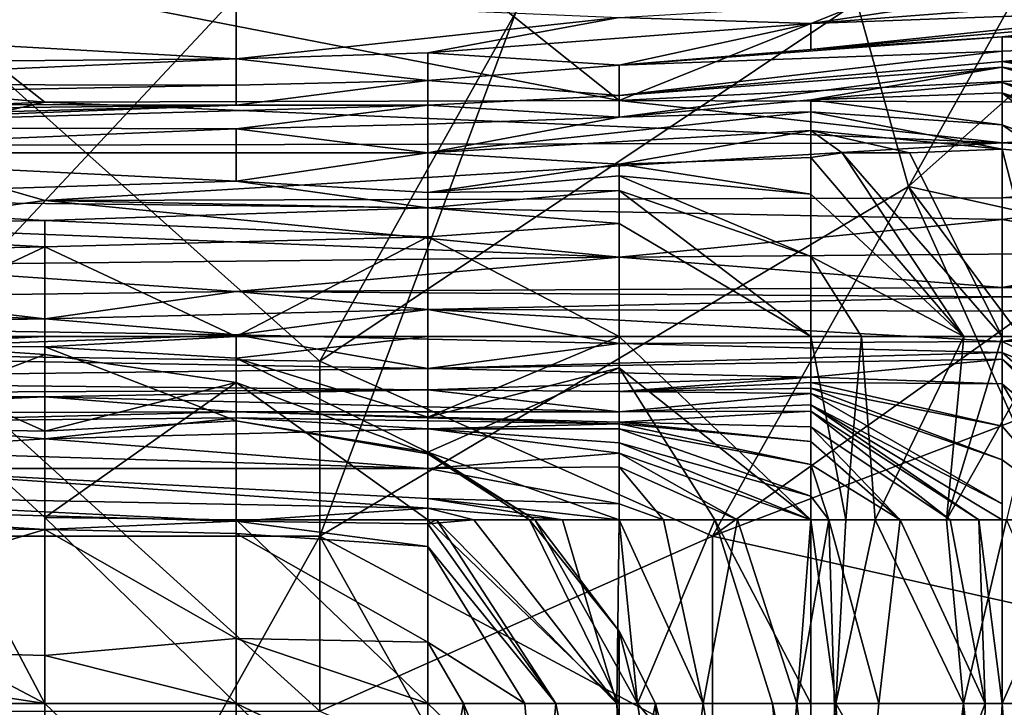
# Model space of a CAD drawing. Extents: x -1.05 to 1.05, y -0.36 to 0.36.
# Tile 13 of 226: x -0.8323 to -0.8034, y -0.3142 to -0.294. Entities that reach past the tile are written whole.
import ezdxf

# ---------------------------------------------------------------- set-up
doc = ezdxf.new("R2010")
doc.units = 0

msp = doc.modelspace()

# ---------------------------------------------------------------- linework, layer by layer
for points in [[(-0.846514, -0.278378, 0.264416), (-0.811958, -0.278378, 0.264127), (-0.840754, -0.309177, 0.265224)], [(-0.823476, -0.309177, 0.265365), (-0.840754, -0.309177, 0.265224), (-0.811958, -0.278378, 0.264127)], [(-0.823476, -0.309177, 0.265365), (-0.811958, -0.278378, 0.264127), (-0.806199, -0.298911, 0.265172)], [(-0.806199, -0.298911, 0.265172), (-0.811958, -0.278378, 0.264127), (-0.788921, -0.283511, 0.264555)], [(-0.823476, -0.304044, 0.393281), (-0.811958, -0.283511, 0.397557), (-0.834995, -0.293778, 0.392923)], [(-0.823476, -0.304044, 0.393281), (-0.800439, -0.288644, 0.398144), (-0.811958, -0.283511, 0.397557)], [(-0.806199, -0.298911, 0.265172), (-0.788921, -0.283511, 0.264555), (-0.783162, -0.304044, 0.265882)], [(-0.811958, -0.309177, 0.393356), (-0.800439, -0.288644, 0.398144), (-0.823476, -0.304044, 0.393281)], [(-0.800439, -0.288644, 0.398144), (-0.811958, -0.309177, 0.393356), (-0.783162, -0.288644, 0.39964)], [(-0.771643, -0.293778, 0.39932), (-0.783162, -0.288644, 0.39964), (-0.811958, -0.309177, 0.393356)], [(-0.842785, -0.29546, 0.1851), (-0.831547, -0.296439, 0.181365), (-0.837166, -0.292018, 0.192571)], [(-0.837166, -0.292018, 0.192571), (-0.814689, -0.296395, 0.181365), (-0.820308, -0.29191, 0.192571)], [(-0.837166, -0.292018, 0.192571), (-0.831547, -0.296439, 0.181365), (-0.814689, -0.296395, 0.181365)], [(-0.814689, -0.296395, 0.181365), (-0.803451, -0.291872, 0.192571), (-0.820308, -0.29191, 0.192571)], [(-0.803451, -0.291872, 0.192571), (-0.814689, -0.296395, 0.181365), (-0.786593, -0.295001, 0.1851)], [(-0.803451, -0.291872, 0.192571), (-0.786593, -0.295001, 0.1851), (-0.780974, -0.291963, 0.192571)], [(-0.842785, -0.294228, 0.125336), (-0.848404, -0.293691, 0.132806), (-0.825928, -0.2931, 0.129071)], [(-0.842785, -0.294228, 0.125336), (-0.825928, -0.2931, 0.129071), (-0.825928, -0.293473, 0.125336)], [(-0.80907, -0.294137, 0.106659), (-0.803451, -0.293288, 0.11413), (-0.797831, -0.293259, 0.102924)], [(-0.80907, -0.294137, 0.106659), (-0.797831, -0.293259, 0.102924), (-0.797831, -0.293719, 0.091718)], [(-0.825928, -0.295169, 0.102924), (-0.842785, -0.294228, 0.125336), (-0.825928, -0.293473, 0.125336)], [(-0.825928, -0.295169, 0.102924), (-0.825928, -0.293473, 0.125336), (-0.814689, -0.293959, 0.11413)], [(-0.80907, -0.294137, 0.106659), (-0.814689, -0.293959, 0.11413), (-0.803451, -0.293288, 0.11413)], [(-0.834995, -0.303872, 0.391837), (-0.823476, -0.304044, 0.393281), (-0.834995, -0.293778, 0.392923)], [(-0.788921, -0.31431, 0.393392), (-0.771643, -0.293778, 0.39932), (-0.811958, -0.309177, 0.393356)], [(-0.80907, -0.294895, 0.091718), (-0.80907, -0.294137, 0.106659), (-0.797831, -0.293719, 0.091718)], [(-0.80907, -0.294895, 0.091718), (-0.797831, -0.293719, 0.091718), (-0.797831, -0.293905, 0.087983)], [(-0.825928, -0.295169, 0.102924), (-0.814689, -0.293959, 0.11413), (-0.820308, -0.294994, 0.102924)], [(-0.820308, -0.294994, 0.102924), (-0.814689, -0.293959, 0.11413), (-0.80907, -0.294137, 0.106659)], [(-0.803451, -0.294525, 0.084248), (-0.80907, -0.294895, 0.091718), (-0.797831, -0.293905, 0.087983)], [(-0.803451, -0.294525, 0.084248), (-0.797831, -0.293905, 0.087983), (-0.797831, -0.294083, 0.084248)], [(-0.803451, -0.294525, 0.084248), (-0.797831, -0.294083, 0.084248), (-0.797831, -0.294269, 0.080513)], [(-0.842785, -0.295318, 0.110395), (-0.842785, -0.294228, 0.125336), (-0.825928, -0.295169, 0.102924)], [(-0.814689, -0.29536, 0.091718), (-0.820308, -0.294994, 0.102924), (-0.80907, -0.294137, 0.106659)], [(-0.814689, -0.29536, 0.091718), (-0.80907, -0.294137, 0.106659), (-0.80907, -0.294895, 0.091718)], [(-0.803451, -0.294525, 0.084248), (-0.797831, -0.294269, 0.080513), (-0.797831, -0.294732, 0.073042)], [(-0.814689, -0.29536, 0.091718), (-0.80907, -0.294895, 0.091718), (-0.803451, -0.294525, 0.084248)], [(-0.814689, -0.29536, 0.091718), (-0.803451, -0.294525, 0.084248), (-0.803451, -0.294944, 0.073042)], [(-0.803451, -0.294944, 0.073042), (-0.803451, -0.294525, 0.084248), (-0.797831, -0.294732, 0.073042)], [(-0.825928, -0.295169, 0.102924), (-0.820308, -0.294994, 0.102924), (-0.820308, -0.295807, 0.087983)], [(-0.820308, -0.295807, 0.087983), (-0.820308, -0.294994, 0.102924), (-0.814689, -0.29536, 0.091718)], [(-0.814689, -0.296244, 0.065571), (-0.814689, -0.29536, 0.091718), (-0.803451, -0.294944, 0.073042)], [(-0.814689, -0.296244, 0.065571), (-0.803451, -0.294944, 0.073042), (-0.803451, -0.295248, 0.065571)], [(-0.803451, -0.295248, 0.065571), (-0.803451, -0.294944, 0.073042), (-0.797831, -0.294732, 0.073042)], [(-0.803451, -0.295248, 0.065571), (-0.797831, -0.294732, 0.073042), (-0.797831, -0.295553, 0.065571)], [(-0.842785, -0.295318, 0.110395), (-0.825928, -0.295169, 0.102924), (-0.842785, -0.29591, 0.095454)], [(-0.842785, -0.29591, 0.095454), (-0.825928, -0.295169, 0.102924), (-0.825928, -0.295942, 0.087983)], [(-0.825928, -0.295942, 0.087983), (-0.825928, -0.295169, 0.102924), (-0.820308, -0.295807, 0.087983)], [(-0.814689, -0.296395, 0.181365), (-0.786593, -0.296485, 0.181365), (-0.786593, -0.295001, 0.1851)], [(-0.814689, -0.296244, 0.065571), (-0.803451, -0.295248, 0.065571), (-0.803451, -0.295414, 0.061836)], [(-0.803451, -0.295248, 0.065571), (-0.797831, -0.295553, 0.065571), (-0.797831, -0.296255, 0.061836)], [(-0.803451, -0.295414, 0.061836), (-0.803451, -0.295248, 0.065571), (-0.797831, -0.296255, 0.061836)], [(-0.842785, -0.29546, 0.1851), (-0.842785, -0.296921, 0.181365), (-0.831547, -0.296439, 0.181365)], [(-0.820308, -0.295807, 0.087983), (-0.814689, -0.29536, 0.091718), (-0.814689, -0.296244, 0.065571)], [(-0.814689, -0.296882, 0.05063), (-0.814689, -0.296244, 0.065571), (-0.803451, -0.295414, 0.061836)], [(-0.814689, -0.296882, 0.05063), (-0.803451, -0.295414, 0.061836), (-0.80907, -0.296375, 0.05063)], [(-0.80907, -0.296375, 0.05063), (-0.803451, -0.295414, 0.061836), (-0.803451, -0.29586, 0.054366)], [(-0.803451, -0.295414, 0.061836), (-0.797831, -0.296255, 0.061836), (-0.797831, -0.297168, 0.058101)], [(-0.797831, -0.297168, 0.058101), (-0.803451, -0.29586, 0.054366), (-0.803451, -0.295414, 0.061836)], [(-0.825928, -0.296525, 0.069307), (-0.825928, -0.295942, 0.087983), (-0.820308, -0.295807, 0.087983)], [(-0.825928, -0.296525, 0.069307), (-0.820308, -0.295807, 0.087983), (-0.820308, -0.296527, 0.065571)], [(-0.820308, -0.296527, 0.065571), (-0.820308, -0.295807, 0.087983), (-0.814689, -0.296244, 0.065571)], [(-0.80907, -0.296375, 0.05063), (-0.803451, -0.29586, 0.054366), (-0.803451, -0.29617, 0.05063)], [(-0.798276, -0.29793, 0.054366), (-0.803451, -0.29586, 0.054366), (-0.797831, -0.297168, 0.058101)], [(-0.803451, -0.29617, 0.05063), (-0.803451, -0.29586, 0.054366), (-0.798276, -0.29793, 0.054366)], [(-0.854024, -0.296467, 0.084248), (-0.842785, -0.29591, 0.095454), (-0.825928, -0.295942, 0.087983)], [(-0.854024, -0.296467, 0.084248), (-0.825928, -0.295942, 0.087983), (-0.825928, -0.296525, 0.069307)], [(-0.842785, -0.296921, 0.181365), (-0.837166, -0.297711, 0.177629), (-0.831547, -0.296439, 0.181365)], [(-0.837166, -0.297711, 0.177629), (-0.803451, -0.297635, 0.177629), (-0.831547, -0.296439, 0.181365)], [(-0.831547, -0.296439, 0.181365), (-0.803451, -0.297635, 0.177629), (-0.814689, -0.296395, 0.181365)], [(-0.820308, -0.296527, 0.065571), (-0.814689, -0.296244, 0.065571), (-0.814689, -0.296882, 0.05063)], [(-0.814689, -0.296882, 0.05063), (-0.80907, -0.296375, 0.05063), (-0.80907, -0.296724, 0.04316)], [(-0.803451, -0.297635, 0.177629), (-0.786593, -0.296485, 0.181365), (-0.814689, -0.296395, 0.181365)], [(-0.80907, -0.296375, 0.05063), (-0.803451, -0.29617, 0.05063), (-0.803451, -0.297104, 0.04316)], [(-0.80907, -0.296724, 0.04316), (-0.80907, -0.296375, 0.05063), (-0.803451, -0.297104, 0.04316)], [(-0.800017, -0.29793, 0.05063), (-0.803451, -0.29617, 0.05063), (-0.798276, -0.29793, 0.054366)], [(-0.801274, -0.29793, 0.046895), (-0.803451, -0.29617, 0.05063), (-0.800017, -0.29793, 0.05063)], [(-0.803451, -0.297104, 0.04316), (-0.803451, -0.29617, 0.05063), (-0.801274, -0.29793, 0.046895)], [(-0.854024, -0.29683, 0.076777), (-0.854024, -0.296467, 0.084248), (-0.825928, -0.296525, 0.069307)], [(-0.848404, -0.297167, 0.061836), (-0.854024, -0.29683, 0.076777), (-0.825928, -0.296525, 0.069307)], [(-0.848404, -0.297167, 0.061836), (-0.825928, -0.296525, 0.069307), (-0.842785, -0.297175, 0.058101)], [(-0.842785, -0.297175, 0.058101), (-0.825928, -0.296525, 0.069307), (-0.820308, -0.296527, 0.065571)], [(-0.842785, -0.297175, 0.058101), (-0.820308, -0.296527, 0.065571), (-0.825928, -0.297226, 0.054366)], [(-0.825928, -0.297226, 0.054366), (-0.820308, -0.296527, 0.065571), (-0.820308, -0.297089, 0.054366)], [(-0.820308, -0.297089, 0.054366), (-0.820308, -0.296527, 0.065571), (-0.814689, -0.296882, 0.05063)], [(-0.820308, -0.29793, 0.039943), (-0.814689, -0.296882, 0.05063), (-0.80907, -0.296724, 0.04316)], [(-0.80907, -0.297274, 0.035689), (-0.820308, -0.29793, 0.039943), (-0.80907, -0.296724, 0.04316)], [(-0.80907, -0.296724, 0.04316), (-0.803451, -0.297104, 0.04316), (-0.803451, -0.297819, 0.039425)], [(-0.803451, -0.297819, 0.039425), (-0.80907, -0.297274, 0.035689), (-0.80907, -0.296724, 0.04316)], [(-0.786593, -0.296485, 0.181365), (-0.803451, -0.297635, 0.177629), (-0.786593, -0.29793, 0.175992)], [(-0.820308, -0.29793, 0.039943), (-0.820308, -0.297089, 0.054366), (-0.814689, -0.296882, 0.05063)], [(-0.842785, -0.297175, 0.058101), (-0.825928, -0.297226, 0.054366), (-0.842785, -0.29793, 0.045703)], [(-0.825928, -0.297226, 0.054366), (-0.825928, -0.29793, 0.042967), (-0.842785, -0.29793, 0.045703)], [(-0.825928, -0.297226, 0.054366), (-0.820308, -0.297089, 0.054366), (-0.820308, -0.29793, 0.039943)], [(-0.825928, -0.29793, 0.042967), (-0.825928, -0.297226, 0.054366), (-0.820308, -0.29793, 0.039943)], [(-0.80907, -0.297274, 0.035689), (-0.814689, -0.298265, 0.028219), (-0.820308, -0.29793, 0.039943)], [(-0.80907, -0.298068, 0.028219), (-0.814689, -0.298265, 0.028219), (-0.80907, -0.297274, 0.035689)], [(-0.80907, -0.298068, 0.028219), (-0.80907, -0.297274, 0.035689), (-0.808151, -0.29793, 0.031954)], [(-0.803451, -0.297819, 0.039425), (-0.806177, -0.29793, 0.035689), (-0.80907, -0.297274, 0.035689)], [(-0.808151, -0.29793, 0.031954), (-0.80907, -0.297274, 0.035689), (-0.806177, -0.29793, 0.035689)], [(-0.802284, -0.29793, 0.04316), (-0.803451, -0.297104, 0.04316), (-0.801274, -0.29793, 0.046895)], [(-0.803451, -0.297819, 0.039425), (-0.803451, -0.297104, 0.04316), (-0.802284, -0.29793, 0.04316)], [(-0.837166, -0.297711, 0.177629), (-0.831547, -0.299324, 0.170159), (-0.803451, -0.297635, 0.177629)], [(-0.837166, -0.300099, 0.166424), (-0.831547, -0.299324, 0.170159), (-0.837166, -0.297711, 0.177629)], [(-0.831547, -0.299324, 0.170159), (-0.803451, -0.29925, 0.170159), (-0.803451, -0.297635, 0.177629)], [(-0.806177, -0.29793, 0.035689), (-0.803451, -0.297819, 0.039425), (-0.803451, -0.303315, 0.032647)], [(-0.803451, -0.297635, 0.177629), (-0.792212, -0.298256, 0.173894), (-0.786593, -0.29793, 0.175992)], [(-0.803451, -0.29925, 0.170159), (-0.792212, -0.298256, 0.173894), (-0.803451, -0.297635, 0.177629)], [(-0.803451, -0.297819, 0.039425), (-0.802284, -0.29793, 0.04316), (-0.802039, -0.303315, 0.039425)], [(-0.803451, -0.303315, 0.032647), (-0.803451, -0.297819, 0.039425), (-0.802039, -0.303315, 0.039425)], [(-0.842785, -0.29793, 0.045703), (-0.825928, -0.29793, 0.042967), (-0.825928, -0.298762, 0.031954)], [(-0.842785, -0.299289, 0.028219), (-0.842785, -0.29793, 0.045703), (-0.825928, -0.298762, 0.031954)], [(-0.825928, -0.298762, 0.031954), (-0.825928, -0.29793, 0.042967), (-0.820308, -0.29793, 0.039943)], [(-0.825928, -0.298762, 0.031954), (-0.820308, -0.29793, 0.039943), (-0.820308, -0.299093, 0.024484)], [(-0.820308, -0.299093, 0.024484), (-0.820308, -0.29793, 0.039943), (-0.814689, -0.298265, 0.028219)], [(-0.814689, -0.298265, 0.028219), (-0.80907, -0.298068, 0.028219), (-0.80907, -0.299143, 0.024484)], [(-0.80907, -0.298068, 0.028219), (-0.808151, -0.29793, 0.031954), (-0.804575, -0.303315, 0.028219)], [(-0.80907, -0.299143, 0.024484), (-0.80907, -0.298068, 0.028219), (-0.804575, -0.303315, 0.028219)], [(-0.803451, -0.303315, 0.032647), (-0.808151, -0.29793, 0.031954), (-0.806177, -0.29793, 0.035689)], [(-0.804575, -0.303315, 0.028219), (-0.808151, -0.29793, 0.031954), (-0.803451, -0.303315, 0.032647)], [(-0.820308, -0.299093, 0.024484), (-0.814689, -0.298265, 0.028219), (-0.814689, -0.2986, 0.024484)], [(-0.814689, -0.2986, 0.024484), (-0.814689, -0.298265, 0.028219), (-0.80907, -0.299143, 0.024484)], [(-0.797831, -0.299147, 0.170159), (-0.792212, -0.298256, 0.173894), (-0.803451, -0.29925, 0.170159)], [(-0.820308, -0.299093, 0.024484), (-0.814689, -0.2986, 0.024484), (-0.814689, -0.299033, 0.020748)], [(-0.814689, -0.2986, 0.024484), (-0.80907, -0.299143, 0.024484), (-0.80907, -0.300969, 0.020748)], [(-0.814689, -0.299033, 0.020748), (-0.814689, -0.2986, 0.024484), (-0.80907, -0.300969, 0.020748)], [(-0.842785, -0.299289, 0.028219), (-0.825928, -0.298762, 0.031954), (-0.820308, -0.299541, 0.020748)], [(-0.820308, -0.299541, 0.020748), (-0.825928, -0.298762, 0.031954), (-0.820308, -0.299093, 0.024484)], [(-0.79468, -0.324576, 0.266897), (-0.823476, -0.309177, 0.265365), (-0.806199, -0.298911, 0.265172)], [(-0.820308, -0.299541, 0.020748), (-0.820308, -0.299093, 0.024484), (-0.814689, -0.299033, 0.020748)], [(-0.820308, -0.299541, 0.020748), (-0.814689, -0.299033, 0.020748), (-0.814689, -0.300005, 0.017013)], [(-0.814689, -0.299033, 0.020748), (-0.80907, -0.300969, 0.020748), (-0.80907, -0.303315, 0.016836)], [(-0.814689, -0.300005, 0.017013), (-0.814689, -0.299033, 0.020748), (-0.80907, -0.303315, 0.016836)], [(-0.783162, -0.32971, 0.267656), (-0.806199, -0.298911, 0.265172), (-0.783162, -0.304044, 0.265882)], [(-0.79468, -0.324576, 0.266897), (-0.806199, -0.298911, 0.265172), (-0.783162, -0.32971, 0.267656)], [(-0.842785, -0.299289, 0.028219), (-0.820308, -0.299541, 0.020748), (-0.831547, -0.299912, 0.020748)], [(-0.842785, -0.300086, 0.020748), (-0.842785, -0.299289, 0.028219), (-0.831547, -0.299912, 0.020748)], [(-0.837166, -0.300099, 0.166424), (-0.814689, -0.300992, 0.158953), (-0.831547, -0.299324, 0.170159)], [(-0.831547, -0.299324, 0.170159), (-0.803451, -0.299879, 0.166424), (-0.803451, -0.29925, 0.170159)], [(-0.831547, -0.299324, 0.170159), (-0.814689, -0.300992, 0.158953), (-0.803451, -0.299879, 0.166424)], [(-0.80907, -0.300969, 0.020748), (-0.80907, -0.299143, 0.024484), (-0.804575, -0.303315, 0.028219)], [(-0.803451, -0.299879, 0.166424), (-0.797831, -0.299147, 0.170159), (-0.803451, -0.29925, 0.170159)], [(-0.803451, -0.299879, 0.166424), (-0.797831, -0.300855, 0.158953), (-0.797831, -0.299147, 0.170159)], [(-0.831547, -0.299912, 0.020748), (-0.820308, -0.299541, 0.020748), (-0.820308, -0.300388, 0.017013)], [(-0.820308, -0.300388, 0.017013), (-0.820308, -0.299541, 0.020748), (-0.814689, -0.300005, 0.017013)], [(-0.814689, -0.300992, 0.158953), (-0.797831, -0.300855, 0.158953), (-0.803451, -0.299879, 0.166424)], [(-0.848404, -0.30106, 0.017013), (-0.842785, -0.300086, 0.020748), (-0.831547, -0.300683, 0.017013)], [(-0.842785, -0.300086, 0.020748), (-0.831547, -0.299912, 0.020748), (-0.831547, -0.300683, 0.017013)], [(-0.837166, -0.301225, 0.158953), (-0.814689, -0.300992, 0.158953), (-0.837166, -0.300099, 0.166424)], [(-0.831547, -0.300683, 0.017013), (-0.831547, -0.299912, 0.020748), (-0.820308, -0.300388, 0.017013)], [(-0.814689, -0.300005, 0.017013), (-0.814689, -0.303315, 0.013519), (-0.820308, -0.300388, 0.017013)], [(-0.80907, -0.303315, 0.016836), (-0.814689, -0.303315, 0.013519), (-0.814689, -0.300005, 0.017013)], [(-0.820308, -0.300388, 0.017013), (-0.825928, -0.303315, 0.013478), (-0.831547, -0.300683, 0.017013)], [(-0.820308, -0.303315, 0.013763), (-0.825928, -0.303315, 0.013478), (-0.820308, -0.300388, 0.017013)], [(-0.814689, -0.303315, 0.013519), (-0.820308, -0.303315, 0.013763), (-0.820308, -0.300388, 0.017013)], [(-0.831547, -0.300683, 0.017013), (-0.837166, -0.303315, 0.01342), (-0.848404, -0.30106, 0.017013)], [(-0.831547, -0.303315, 0.01341), (-0.837166, -0.303315, 0.01342), (-0.831547, -0.300683, 0.017013)], [(-0.825928, -0.303315, 0.013478), (-0.831547, -0.303315, 0.01341), (-0.831547, -0.300683, 0.017013)], [(-0.837166, -0.301225, 0.158953), (-0.825928, -0.301997, 0.151483), (-0.814689, -0.300992, 0.158953)], [(-0.825928, -0.301997, 0.151483), (-0.803451, -0.301875, 0.151483), (-0.814689, -0.300992, 0.158953)], [(-0.814689, -0.300992, 0.158953), (-0.803451, -0.301875, 0.151483), (-0.797831, -0.300855, 0.158953)], [(-0.80907, -0.303315, 0.016836), (-0.80907, -0.300969, 0.020748), (-0.807586, -0.303315, 0.020748)], [(-0.807586, -0.303315, 0.020748), (-0.80907, -0.300969, 0.020748), (-0.804575, -0.303315, 0.028219)], [(-0.803451, -0.301875, 0.151483), (-0.797831, -0.301325, 0.155218), (-0.797831, -0.300855, 0.158953)], [(-0.837166, -0.302146, 0.147747), (-0.825928, -0.301997, 0.151483), (-0.837166, -0.301225, 0.158953)], [(-0.803451, -0.301875, 0.151483), (-0.797831, -0.301988, 0.147747), (-0.797831, -0.301325, 0.155218)], [(-0.825928, -0.301997, 0.151483), (-0.803451, -0.302154, 0.147747), (-0.803451, -0.301875, 0.151483)], [(-0.803451, -0.302154, 0.147747), (-0.797831, -0.301988, 0.147747), (-0.803451, -0.301875, 0.151483)], [(-0.842785, -0.302379, 0.144012), (-0.831547, -0.302798, 0.136542), (-0.837166, -0.302146, 0.147747)], [(-0.837166, -0.302146, 0.147747), (-0.831547, -0.302798, 0.136542), (-0.825928, -0.301997, 0.151483)], [(-0.831547, -0.302798, 0.136542), (-0.820308, -0.30252, 0.144012), (-0.825928, -0.301997, 0.151483)], [(-0.825928, -0.301997, 0.151483), (-0.820308, -0.30252, 0.144012), (-0.803451, -0.302154, 0.147747)], [(-0.820308, -0.30252, 0.144012), (-0.803451, -0.302569, 0.140277), (-0.803451, -0.302154, 0.147747)], [(-0.803451, -0.302154, 0.147747), (-0.797831, -0.302303, 0.140277), (-0.797831, -0.301988, 0.147747)], [(-0.803451, -0.302569, 0.140277), (-0.797831, -0.302303, 0.140277), (-0.803451, -0.302154, 0.147747)], [(-0.842785, -0.303013, 0.132806), (-0.831547, -0.302798, 0.136542), (-0.842785, -0.302379, 0.144012)], [(-0.803451, -0.302569, 0.140277), (-0.797831, -0.302406, 0.136542), (-0.797831, -0.302303, 0.140277)], [(-0.803451, -0.303464, 0.117865), (-0.797831, -0.302406, 0.136542), (-0.803451, -0.302569, 0.140277)], [(-0.803451, -0.303464, 0.117865), (-0.797831, -0.302826, 0.125336), (-0.797831, -0.302406, 0.136542)], [(-0.842785, -0.303013, 0.132806), (-0.825928, -0.303264, 0.129071), (-0.831547, -0.302798, 0.136542)], [(-0.831547, -0.302798, 0.136542), (-0.825928, -0.303264, 0.129071), (-0.820308, -0.30252, 0.144012)], [(-0.814689, -0.303526, 0.1216), (-0.820308, -0.30252, 0.144012), (-0.825928, -0.303264, 0.129071)], [(-0.820308, -0.30252, 0.144012), (-0.803451, -0.303464, 0.117865), (-0.803451, -0.302569, 0.140277)], [(-0.814689, -0.303526, 0.1216), (-0.803451, -0.303464, 0.117865), (-0.820308, -0.30252, 0.144012)], [(-0.825928, -0.303264, 0.129071), (-0.842785, -0.303013, 0.132806), (-0.842785, -0.303862, 0.1216)], [(-0.803451, -0.303464, 0.117865), (-0.797465, -0.303315, 0.1216), (-0.797831, -0.302826, 0.125336)], [(-0.842785, -0.303862, 0.1216), (-0.820308, -0.304258, 0.110395), (-0.825928, -0.303264, 0.129071)], [(-0.837166, -0.303315, 0.01342), (-0.831547, -0.303315, 0.01341), (-0.837166, -0.3036, 0.013278)], [(-0.837166, -0.3036, 0.013278), (-0.831547, -0.303315, 0.01341), (-0.831547, -0.303622, 0.013278)], [(-0.831547, -0.303315, 0.01341), (-0.825928, -0.303315, 0.013478), (-0.831547, -0.303622, 0.013278)], [(-0.831547, -0.303622, 0.013278), (-0.825928, -0.303315, 0.013478), (-0.825928, -0.303954, 0.013278)], [(-0.825928, -0.303264, 0.129071), (-0.820308, -0.304258, 0.110395), (-0.814689, -0.303526, 0.1216)], [(-0.825928, -0.303315, 0.013478), (-0.820308, -0.303315, 0.013763), (-0.825928, -0.303954, 0.013278)], [(-0.825928, -0.303954, 0.013278), (-0.820308, -0.303315, 0.013763), (-0.820308, -0.305681, 0.013278)], [(-0.820308, -0.303315, 0.013763), (-0.814689, -0.303315, 0.013519), (-0.820308, -0.305681, 0.013278)], [(-0.820308, -0.305681, 0.013278), (-0.814689, -0.303315, 0.013519), (-0.814689, -0.30424, 0.013278)], [(-0.814689, -0.303315, 0.013519), (-0.80907, -0.303315, 0.016836), (-0.80907, -0.308699, 0.016288)], [(-0.814689, -0.30424, 0.013278), (-0.814689, -0.303315, 0.013519), (-0.80907, -0.308699, 0.016288)], [(-0.80907, -0.303315, 0.016836), (-0.807586, -0.303315, 0.020748), (-0.80804, -0.308699, 0.020748)], [(-0.80907, -0.308699, 0.016288), (-0.80907, -0.303315, 0.016836), (-0.80804, -0.308699, 0.020748)], [(-0.80804, -0.308699, 0.020748), (-0.807586, -0.303315, 0.020748), (-0.807182, -0.308699, 0.024484)], [(-0.807586, -0.303315, 0.020748), (-0.804575, -0.303315, 0.028219), (-0.807182, -0.308699, 0.024484)], [(-0.807182, -0.308699, 0.024484), (-0.804575, -0.303315, 0.028219), (-0.805092, -0.308699, 0.031954)], [(-0.804575, -0.303315, 0.028219), (-0.803451, -0.303315, 0.032647), (-0.805092, -0.308699, 0.031954)], [(-0.803332, -0.308699, 0.039425), (-0.805092, -0.308699, 0.031954), (-0.802039, -0.303315, 0.039425)], [(-0.805092, -0.308699, 0.031954), (-0.803451, -0.303315, 0.032647), (-0.802039, -0.303315, 0.039425)], [(-0.797465, -0.303315, 0.1216), (-0.803451, -0.303464, 0.117865), (-0.797831, -0.303315, 0.118771)], [(-0.803451, -0.303464, 0.117865), (-0.797831, -0.306162, 0.11413), (-0.797831, -0.303315, 0.118771)], [(-0.837166, -0.303475, 0.005807), (-0.831547, -0.314083, 0.000777), (-0.842785, -0.308151, 0.002072)], [(-0.837166, -0.303475, 0.005807), (-0.837166, -0.305989, 0.009542), (-0.831547, -0.303847, 0.005807)], [(-0.837166, -0.303475, 0.005807), (-0.831547, -0.303847, 0.005807), (-0.831547, -0.308624, 0.002072)], [(-0.831547, -0.308624, 0.002072), (-0.831547, -0.314083, 0.000777), (-0.837166, -0.303475, 0.005807)], [(-0.837166, -0.3036, 0.013278), (-0.831547, -0.303622, 0.013278), (-0.831547, -0.306098, 0.009542)], [(-0.837166, -0.305989, 0.009542), (-0.837166, -0.3036, 0.013278), (-0.831547, -0.306098, 0.009542)], [(-0.831547, -0.303622, 0.013278), (-0.825928, -0.303954, 0.013278), (-0.825928, -0.305791, 0.009542)], [(-0.831547, -0.306098, 0.009542), (-0.831547, -0.303622, 0.013278), (-0.825928, -0.305791, 0.009542)], [(-0.820308, -0.304258, 0.110395), (-0.803451, -0.303783, 0.110395), (-0.814689, -0.303526, 0.1216)], [(-0.803451, -0.303783, 0.110395), (-0.803451, -0.303464, 0.117865), (-0.814689, -0.303526, 0.1216)], [(-0.797831, -0.306162, 0.11413), (-0.803451, -0.303464, 0.117865), (-0.803451, -0.303783, 0.110395)], [(-0.848404, -0.304605, 0.110395), (-0.820308, -0.304258, 0.110395), (-0.842785, -0.303862, 0.1216)], [(-0.840754, -0.31431, 0.389589), (-0.823476, -0.31431, 0.391423), (-0.834995, -0.303872, 0.391837)], [(-0.837166, -0.305989, 0.009542), (-0.831547, -0.306098, 0.009542), (-0.831547, -0.303847, 0.005807)], [(-0.823476, -0.31431, 0.391423), (-0.823476, -0.304044, 0.393281), (-0.834995, -0.303872, 0.391837)], [(-0.831547, -0.303847, 0.005807), (-0.831547, -0.306098, 0.009542), (-0.825928, -0.304664, 0.005807)], [(-0.825928, -0.304664, 0.005807), (-0.831547, -0.308624, 0.002072), (-0.831547, -0.303847, 0.005807)], [(-0.825928, -0.303954, 0.013278), (-0.820308, -0.305681, 0.013278), (-0.820308, -0.306713, 0.009542)], [(-0.825928, -0.305791, 0.009542), (-0.825928, -0.303954, 0.013278), (-0.820308, -0.306713, 0.009542)], [(-0.820308, -0.304258, 0.110395), (-0.803451, -0.303977, 0.106659), (-0.803451, -0.303783, 0.110395)], [(-0.797831, -0.308699, 0.111836), (-0.797831, -0.306162, 0.11413), (-0.803451, -0.303783, 0.110395)], [(-0.803451, -0.303977, 0.106659), (-0.797831, -0.308699, 0.111836), (-0.803451, -0.303783, 0.110395)], [(-0.823476, -0.31431, 0.391423), (-0.811958, -0.309177, 0.393356), (-0.823476, -0.304044, 0.393281)], [(-0.820308, -0.304258, 0.110395), (-0.80907, -0.30451, 0.099189), (-0.803451, -0.303977, 0.106659)], [(-0.814689, -0.30424, 0.013278), (-0.820308, -0.306713, 0.009542), (-0.820308, -0.305681, 0.013278)], [(-0.814689, -0.308699, 0.011472), (-0.820308, -0.306713, 0.009542), (-0.814689, -0.30424, 0.013278)], [(-0.814689, -0.30424, 0.013278), (-0.80907, -0.308699, 0.016288), (-0.811887, -0.308699, 0.013278)], [(-0.814689, -0.308699, 0.011472), (-0.814689, -0.30424, 0.013278), (-0.811887, -0.308699, 0.013278)], [(-0.80907, -0.30451, 0.099189), (-0.803451, -0.304702, 0.099189), (-0.803451, -0.303977, 0.106659)], [(-0.798811, -0.308699, 0.106659), (-0.797831, -0.308699, 0.111836), (-0.803451, -0.303977, 0.106659)], [(-0.803451, -0.304702, 0.099189), (-0.798811, -0.308699, 0.106659), (-0.803451, -0.303977, 0.106659)], [(-0.848404, -0.304605, 0.110395), (-0.820308, -0.30488, 0.099189), (-0.820308, -0.304258, 0.110395)], [(-0.820308, -0.30488, 0.099189), (-0.80907, -0.30451, 0.099189), (-0.820308, -0.304258, 0.110395)], [(-0.820308, -0.30488, 0.099189), (-0.814689, -0.304927, 0.095454), (-0.80907, -0.30451, 0.099189)], [(-0.814689, -0.304927, 0.095454), (-0.80907, -0.304671, 0.095454), (-0.80907, -0.30451, 0.099189)], [(-0.80907, -0.304671, 0.095454), (-0.803451, -0.304702, 0.099189), (-0.80907, -0.30451, 0.099189)], [(-0.848404, -0.30502, 0.099189), (-0.820308, -0.30488, 0.099189), (-0.848404, -0.304605, 0.110395)], [(-0.831547, -0.306098, 0.009542), (-0.825928, -0.305791, 0.009542), (-0.825928, -0.304664, 0.005807)], [(-0.825928, -0.308699, 0.002701), (-0.831547, -0.308624, 0.002072), (-0.825928, -0.304664, 0.005807)], [(-0.825928, -0.304664, 0.005807), (-0.825928, -0.305791, 0.009542), (-0.820308, -0.306763, 0.005807)], [(-0.820308, -0.306763, 0.005807), (-0.820308, -0.308699, 0.004309), (-0.825928, -0.304664, 0.005807)], [(-0.820308, -0.308699, 0.004309), (-0.825928, -0.308699, 0.002701), (-0.825928, -0.304664, 0.005807)], [(-0.814689, -0.304927, 0.095454), (-0.80907, -0.304828, 0.091718), (-0.80907, -0.304671, 0.095454)], [(-0.80907, -0.304671, 0.095454), (-0.803451, -0.305946, 0.091718), (-0.803451, -0.304702, 0.099189)], [(-0.80907, -0.304828, 0.091718), (-0.803451, -0.305946, 0.091718), (-0.80907, -0.304671, 0.095454)], [(-0.801074, -0.308699, 0.095454), (-0.798811, -0.308699, 0.106659), (-0.803451, -0.304702, 0.099189)], [(-0.803451, -0.305946, 0.091718), (-0.801074, -0.308699, 0.095454), (-0.803451, -0.304702, 0.099189)], [(-0.854024, -0.305212, 0.091718), (-0.831547, -0.305089, 0.095454), (-0.848404, -0.30502, 0.099189)], [(-0.842785, -0.305576, 0.069307), (-0.831547, -0.305089, 0.095454), (-0.854024, -0.305212, 0.091718)], [(-0.848404, -0.30502, 0.099189), (-0.831547, -0.305089, 0.095454), (-0.820308, -0.30488, 0.099189)], [(-0.842785, -0.305576, 0.069307), (-0.825928, -0.305525, 0.073042), (-0.831547, -0.305089, 0.095454)], [(-0.831547, -0.305089, 0.095454), (-0.814689, -0.305529, 0.080513), (-0.820308, -0.30488, 0.099189)], [(-0.825928, -0.305525, 0.073042), (-0.814689, -0.305529, 0.080513), (-0.831547, -0.305089, 0.095454)], [(-0.814689, -0.305529, 0.080513), (-0.814689, -0.304927, 0.095454), (-0.820308, -0.30488, 0.099189)], [(-0.814689, -0.304927, 0.095454), (-0.80907, -0.304986, 0.087983), (-0.80907, -0.304828, 0.091718)], [(-0.814689, -0.305529, 0.080513), (-0.80907, -0.304986, 0.087983), (-0.814689, -0.304927, 0.095454)], [(-0.814689, -0.305529, 0.080513), (-0.80907, -0.305319, 0.080513), (-0.80907, -0.304986, 0.087983)], [(-0.80907, -0.304828, 0.091718), (-0.803451, -0.306931, 0.087983), (-0.803451, -0.305946, 0.091718)], [(-0.80907, -0.304986, 0.087983), (-0.803451, -0.306931, 0.087983), (-0.80907, -0.304828, 0.091718)], [(-0.80907, -0.305319, 0.080513), (-0.803451, -0.308229, 0.084258), (-0.80907, -0.304986, 0.087983)], [(-0.80907, -0.304986, 0.087983), (-0.803451, -0.308229, 0.084258), (-0.803451, -0.306931, 0.087983)], [(-0.814689, -0.305529, 0.080513), (-0.80907, -0.305505, 0.076777), (-0.80907, -0.305319, 0.080513)], [(-0.803451, -0.308699, 0.083021), (-0.803451, -0.308229, 0.084258), (-0.80907, -0.305319, 0.080513)], [(-0.803451, -0.308699, 0.083021), (-0.80907, -0.305319, 0.080513), (-0.804143, -0.308699, 0.080513)], [(-0.80907, -0.305505, 0.076777), (-0.804143, -0.308699, 0.080513), (-0.80907, -0.305319, 0.080513)], [(-0.842785, -0.305576, 0.069307), (-0.837166, -0.30581, 0.061836), (-0.825928, -0.305525, 0.073042)], [(-0.837166, -0.30581, 0.061836), (-0.825928, -0.305702, 0.065571), (-0.825928, -0.305525, 0.073042)], [(-0.825928, -0.305702, 0.065571), (-0.814689, -0.305878, 0.065571), (-0.825928, -0.305525, 0.073042)], [(-0.825928, -0.305525, 0.073042), (-0.814689, -0.305829, 0.069307), (-0.814689, -0.305529, 0.080513)], [(-0.814689, -0.305878, 0.065571), (-0.814689, -0.305829, 0.069307), (-0.825928, -0.305525, 0.073042)], [(-0.814689, -0.305829, 0.069307), (-0.80907, -0.305505, 0.076777), (-0.814689, -0.305529, 0.080513)], [(-0.814689, -0.305829, 0.069307), (-0.80907, -0.305965, 0.069307), (-0.80907, -0.305505, 0.076777)], [(-0.804978, -0.308699, 0.076777), (-0.804143, -0.308699, 0.080513), (-0.80907, -0.305505, 0.076777)], [(-0.80907, -0.305965, 0.069307), (-0.804978, -0.308699, 0.076777), (-0.80907, -0.305505, 0.076777)], [(-0.837166, -0.30581, 0.061836), (-0.831547, -0.306322, 0.054366), (-0.825928, -0.305702, 0.065571)], [(-0.837166, -0.30581, 0.061836), (-0.837166, -0.306667, 0.046895), (-0.831547, -0.306322, 0.054366)], [(-0.831547, -0.306322, 0.054366), (-0.820308, -0.306028, 0.061836), (-0.825928, -0.305702, 0.065571)], [(-0.825928, -0.305702, 0.065571), (-0.820308, -0.306028, 0.061836), (-0.814689, -0.305878, 0.065571)], [(-0.825928, -0.305791, 0.009542), (-0.820308, -0.306713, 0.009542), (-0.820308, -0.306763, 0.005807)], [(-0.820308, -0.306028, 0.061836), (-0.814689, -0.306029, 0.061836), (-0.814689, -0.305878, 0.065571)], [(-0.814689, -0.305829, 0.069307), (-0.80907, -0.306395, 0.065571), (-0.80907, -0.305965, 0.069307)], [(-0.814689, -0.305878, 0.065571), (-0.80907, -0.306395, 0.065571), (-0.814689, -0.305829, 0.069307)], [(-0.814689, -0.305878, 0.065571), (-0.80907, -0.307075, 0.061836), (-0.80907, -0.306395, 0.065571)], [(-0.814689, -0.306029, 0.061836), (-0.80907, -0.307075, 0.061836), (-0.814689, -0.305878, 0.065571)], [(-0.806449, -0.308699, 0.069307), (-0.804978, -0.308699, 0.076777), (-0.80907, -0.305965, 0.069307)], [(-0.80907, -0.306395, 0.065571), (-0.806449, -0.308699, 0.069307), (-0.80907, -0.305965, 0.069307)], [(-0.803451, -0.306931, 0.087983), (-0.801074, -0.308699, 0.095454), (-0.803451, -0.305946, 0.091718)], [(-0.831547, -0.306322, 0.054366), (-0.820308, -0.307187, 0.046895), (-0.820308, -0.306028, 0.061836)], [(-0.820308, -0.306028, 0.061836), (-0.814689, -0.30644, 0.054366), (-0.814689, -0.306029, 0.061836)], [(-0.820308, -0.306028, 0.061836), (-0.814689, -0.306736, 0.05063), (-0.814689, -0.30644, 0.054366)], [(-0.820308, -0.307187, 0.046895), (-0.814689, -0.306736, 0.05063), (-0.820308, -0.306028, 0.061836)], [(-0.814689, -0.306029, 0.061836), (-0.80907, -0.307999, 0.058101), (-0.80907, -0.307075, 0.061836)], [(-0.814689, -0.30644, 0.054366), (-0.80907, -0.307999, 0.058101), (-0.814689, -0.306029, 0.061836)], [(-0.837166, -0.306667, 0.046895), (-0.820308, -0.307187, 0.046895), (-0.831547, -0.306322, 0.054366)], [(-0.80907, -0.308699, 0.055858), (-0.80907, -0.307999, 0.058101), (-0.814689, -0.30644, 0.054366)], [(-0.814689, -0.306736, 0.05063), (-0.80907, -0.308699, 0.055858), (-0.814689, -0.30644, 0.054366)], [(-0.80907, -0.307075, 0.061836), (-0.806449, -0.308699, 0.069307), (-0.80907, -0.306395, 0.065571)], [(-0.837166, -0.307191, 0.039425), (-0.820308, -0.307187, 0.046895), (-0.837166, -0.306667, 0.046895)], [(-0.814689, -0.308699, 0.011472), (-0.817168, -0.308699, 0.009542), (-0.820308, -0.306713, 0.009542)], [(-0.820308, -0.306763, 0.005807), (-0.820308, -0.306713, 0.009542), (-0.817168, -0.308699, 0.009542)], [(-0.820308, -0.307187, 0.046895), (-0.814689, -0.307142, 0.046895), (-0.814689, -0.306736, 0.05063)], [(-0.817325, -0.308699, 0.005807), (-0.820308, -0.306763, 0.005807), (-0.817168, -0.308699, 0.009542)], [(-0.820308, -0.308699, 0.004309), (-0.820308, -0.306763, 0.005807), (-0.817325, -0.308699, 0.005807)], [(-0.811216, -0.308699, 0.05063), (-0.80907, -0.308699, 0.055858), (-0.814689, -0.306736, 0.05063)], [(-0.814689, -0.307142, 0.046895), (-0.811216, -0.308699, 0.05063), (-0.814689, -0.306736, 0.05063)], [(-0.808545, -0.308699, 0.058101), (-0.806449, -0.308699, 0.069307), (-0.80907, -0.307075, 0.061836)], [(-0.80907, -0.307999, 0.058101), (-0.808545, -0.308699, 0.058101), (-0.80907, -0.307075, 0.061836)], [(-0.803451, -0.308699, 0.083021), (-0.801074, -0.308699, 0.095454), (-0.803451, -0.306931, 0.087983)], [(-0.803451, -0.308699, 0.083021), (-0.803451, -0.306931, 0.087983), (-0.803451, -0.308229, 0.084258)], [(-0.842785, -0.307916, 0.028219), (-0.820308, -0.308353, 0.031954), (-0.837166, -0.307191, 0.039425)], [(-0.837166, -0.307191, 0.039425), (-0.820308, -0.308074, 0.035689), (-0.820308, -0.307187, 0.046895)], [(-0.837166, -0.307191, 0.039425), (-0.820308, -0.308353, 0.031954), (-0.820308, -0.308074, 0.035689)], [(-0.820308, -0.307187, 0.046895), (-0.814689, -0.308224, 0.039425), (-0.814689, -0.307142, 0.046895)], [(-0.820308, -0.308074, 0.035689), (-0.814689, -0.308224, 0.039425), (-0.820308, -0.307187, 0.046895)], [(-0.813389, -0.308699, 0.04316), (-0.811216, -0.308699, 0.05063), (-0.814689, -0.307142, 0.046895)], [(-0.814689, -0.308224, 0.039425), (-0.813389, -0.308699, 0.04316), (-0.814689, -0.307142, 0.046895)], [(-0.842785, -0.307916, 0.028219), (-0.825928, -0.308737, 0.024484), (-0.820308, -0.308353, 0.031954)], [(-0.842785, -0.308261, 0.024484), (-0.825928, -0.308737, 0.024484), (-0.842785, -0.307916, 0.028219)], [(-0.80907, -0.308699, 0.055858), (-0.808545, -0.308699, 0.058101), (-0.80907, -0.307999, 0.058101)], [(-0.848404, -0.308782, 0.020748), (-0.831547, -0.308981, 0.020748), (-0.842785, -0.308261, 0.024484)], [(-0.831547, -0.314083, 0.000777), (-0.842785, -0.314083, 0.000746), (-0.842785, -0.308151, 0.002072)], [(-0.842785, -0.308261, 0.024484), (-0.831547, -0.308981, 0.020748), (-0.825928, -0.308737, 0.024484)], [(-0.814689, -0.308699, 0.03705), (-0.814689, -0.308224, 0.039425), (-0.820308, -0.308074, 0.035689)], [(-0.814689, -0.308699, 0.03705), (-0.820308, -0.308074, 0.035689), (-0.816353, -0.308699, 0.035689)], [(-0.820308, -0.308353, 0.031954), (-0.816353, -0.308699, 0.035689), (-0.820308, -0.308074, 0.035689)], [(-0.814689, -0.308699, 0.03705), (-0.813389, -0.308699, 0.04316), (-0.814689, -0.308224, 0.039425)], [(-0.825928, -0.308737, 0.024484), (-0.820308, -0.308812, 0.024484), (-0.820308, -0.308353, 0.031954)], [(-0.818954, -0.308699, 0.031954), (-0.816353, -0.308699, 0.035689), (-0.820308, -0.308353, 0.031954)], [(-0.820308, -0.308812, 0.024484), (-0.818954, -0.308699, 0.031954), (-0.820308, -0.308353, 0.031954)], [(-0.848404, -0.308782, 0.020748), (-0.842785, -0.31235, 0.017013), (-0.831547, -0.308981, 0.020748)], [(-0.831547, -0.308624, 0.002072), (-0.825928, -0.314083, 0.00119), (-0.831547, -0.314083, 0.000777)], [(-0.825928, -0.308699, 0.002701), (-0.825928, -0.314083, 0.00119), (-0.831547, -0.308624, 0.002072)], [(-0.825928, -0.308737, 0.024484), (-0.831547, -0.308981, 0.020748), (-0.825928, -0.309093, 0.020748)], [(-0.825928, -0.308699, 0.002701), (-0.820308, -0.308699, 0.004309), (-0.820308, -0.314083, 0.00221)], [(-0.825928, -0.308699, 0.002701), (-0.820308, -0.314083, 0.00221), (-0.825928, -0.314083, 0.00119)], [(-0.825928, -0.309093, 0.020748), (-0.820308, -0.309474, 0.020748), (-0.825928, -0.308737, 0.024484)], [(-0.825928, -0.308737, 0.024484), (-0.820308, -0.309474, 0.020748), (-0.820308, -0.308812, 0.024484)], [(-0.820308, -0.308699, 0.004309), (-0.814689, -0.314083, 0.004899), (-0.820308, -0.314083, 0.00221)], [(-0.817325, -0.308699, 0.005807), (-0.814689, -0.314083, 0.004899), (-0.820308, -0.308699, 0.004309)], [(-0.820308, -0.308812, 0.024484), (-0.816548, -0.314083, 0.024484), (-0.82005, -0.308699, 0.028219)], [(-0.82005, -0.308699, 0.028219), (-0.818954, -0.308699, 0.031954), (-0.820308, -0.308812, 0.024484)], [(-0.820308, -0.309474, 0.020748), (-0.816548, -0.314083, 0.024484), (-0.820308, -0.308812, 0.024484)], [(-0.82005, -0.308699, 0.028219), (-0.814757, -0.314083, 0.031954), (-0.818954, -0.308699, 0.031954)], [(-0.816548, -0.314083, 0.024484), (-0.814757, -0.314083, 0.031954), (-0.82005, -0.308699, 0.028219)], [(-0.814757, -0.314083, 0.031954), (-0.816353, -0.308699, 0.035689), (-0.818954, -0.308699, 0.031954)], [(-0.817168, -0.308699, 0.009542), (-0.814689, -0.311967, 0.005807), (-0.817325, -0.308699, 0.005807)], [(-0.817325, -0.308699, 0.005807), (-0.814689, -0.311967, 0.005807), (-0.814689, -0.314083, 0.004899)], [(-0.817168, -0.308699, 0.009542), (-0.814689, -0.308699, 0.011472), (-0.81416, -0.314083, 0.009542)], [(-0.81416, -0.314083, 0.009542), (-0.814689, -0.311967, 0.005807), (-0.817168, -0.308699, 0.009542)], [(-0.816353, -0.308699, 0.035689), (-0.814757, -0.314083, 0.031954), (-0.814689, -0.308699, 0.03705)], [(-0.814757, -0.314083, 0.031954), (-0.812225, -0.314083, 0.04316), (-0.814689, -0.308699, 0.03705)], [(-0.814689, -0.308699, 0.03705), (-0.812225, -0.314083, 0.04316), (-0.813389, -0.308699, 0.04316)], [(-0.81416, -0.314083, 0.009542), (-0.814689, -0.308699, 0.011472), (-0.811887, -0.308699, 0.013278)], [(-0.81416, -0.314083, 0.009542), (-0.811887, -0.308699, 0.013278), (-0.81019, -0.314083, 0.013278)], [(-0.813389, -0.308699, 0.04316), (-0.812225, -0.314083, 0.04316), (-0.811216, -0.308699, 0.05063)], [(-0.812225, -0.314083, 0.04316), (-0.809482, -0.314083, 0.054366), (-0.811216, -0.308699, 0.05063)], [(-0.80907, -0.308699, 0.016288), (-0.80907, -0.314083, 0.014914), (-0.811887, -0.308699, 0.013278)], [(-0.811887, -0.308699, 0.013278), (-0.80907, -0.314083, 0.014914), (-0.81019, -0.314083, 0.013278)], [(-0.811216, -0.308699, 0.05063), (-0.809482, -0.314083, 0.054366), (-0.80907, -0.308699, 0.055858)], [(-0.809482, -0.314083, 0.054366), (-0.808545, -0.308699, 0.058101), (-0.80907, -0.308699, 0.055858)], [(-0.809482, -0.314083, 0.054366), (-0.808047, -0.324851, 0.061836), (-0.808545, -0.308699, 0.058101)], [(-0.80907, -0.308699, 0.016288), (-0.80804, -0.308699, 0.020748), (-0.808332, -0.314083, 0.017013)], [(-0.808332, -0.314083, 0.017013), (-0.80907, -0.314083, 0.014914), (-0.80907, -0.308699, 0.016288)], [(-0.808047, -0.324851, 0.061836), (-0.807075, -0.314083, 0.065571), (-0.808545, -0.308699, 0.058101)], [(-0.808545, -0.308699, 0.058101), (-0.807075, -0.314083, 0.065571), (-0.806449, -0.308699, 0.069307)], [(-0.808332, -0.314083, 0.017013), (-0.807182, -0.308699, 0.024484), (-0.804587, -0.314083, 0.031954)], [(-0.80804, -0.308699, 0.020748), (-0.807182, -0.308699, 0.024484), (-0.808332, -0.314083, 0.017013)], [(-0.807182, -0.308699, 0.024484), (-0.805092, -0.308699, 0.031954), (-0.804587, -0.314083, 0.031954)], [(-0.807075, -0.314083, 0.065571), (-0.80395, -0.314083, 0.080513), (-0.806449, -0.308699, 0.069307)], [(-0.806449, -0.308699, 0.069307), (-0.80395, -0.314083, 0.080513), (-0.804978, -0.308699, 0.076777)], [(-0.803332, -0.308699, 0.039425), (-0.804587, -0.314083, 0.031954), (-0.805092, -0.308699, 0.031954)], [(-0.804978, -0.308699, 0.076777), (-0.80395, -0.314083, 0.080513), (-0.804143, -0.308699, 0.080513)], [(-0.804587, -0.314083, 0.031954), (-0.803332, -0.308699, 0.039425), (-0.801015, -0.314083, 0.046895)], [(-0.803451, -0.308699, 0.083021), (-0.804143, -0.308699, 0.080513), (-0.803451, -0.314083, 0.083315)], [(-0.804143, -0.308699, 0.080513), (-0.80395, -0.314083, 0.080513), (-0.803451, -0.314083, 0.083315)], [(-0.803451, -0.308699, 0.083021), (-0.803451, -0.314083, 0.083315), (-0.801074, -0.308699, 0.095454)], [(-0.803451, -0.314083, 0.083315), (-0.802199, -0.330235, 0.091718), (-0.801074, -0.308699, 0.095454)], [(-0.842785, -0.31235, 0.017013), (-0.831547, -0.312672, 0.017013), (-0.831547, -0.308981, 0.020748)], [(-0.831547, -0.308981, 0.020748), (-0.825928, -0.312176, 0.017013), (-0.825928, -0.309093, 0.020748)], [(-0.831547, -0.312672, 0.017013), (-0.825928, -0.312176, 0.017013), (-0.831547, -0.308981, 0.020748)], [(-0.825928, -0.309093, 0.020748), (-0.820308, -0.312281, 0.017013), (-0.820308, -0.309474, 0.020748)], [(-0.825928, -0.312176, 0.017013), (-0.820308, -0.312281, 0.017013), (-0.825928, -0.309093, 0.020748)], [(-0.834995, -0.32971, 0.266092), (-0.840754, -0.309177, 0.265224), (-0.823476, -0.309177, 0.265365)], [(-0.834995, -0.32971, 0.266092), (-0.823476, -0.309177, 0.265365), (-0.811958, -0.32971, 0.266584)], [(-0.823476, -0.31431, 0.391423), (-0.811958, -0.319443, 0.390966), (-0.811958, -0.309177, 0.393356)], [(-0.811958, -0.32971, 0.266584), (-0.823476, -0.309177, 0.265365), (-0.79468, -0.324576, 0.266897)], [(-0.811958, -0.319443, 0.390966), (-0.788921, -0.31431, 0.393392), (-0.811958, -0.309177, 0.393356)], [(-0.820308, -0.312281, 0.017013), (-0.81746, -0.314083, 0.020748), (-0.820308, -0.309474, 0.020748)], [(-0.81746, -0.314083, 0.020748), (-0.816548, -0.314083, 0.024484), (-0.820308, -0.309474, 0.020748)], [(-0.813631, -0.314083, 0.005807), (-0.814689, -0.311967, 0.005807), (-0.81416, -0.314083, 0.009542)], [(-0.814689, -0.314083, 0.004899), (-0.814689, -0.311967, 0.005807), (-0.813631, -0.314083, 0.005807)], [(-0.825928, -0.312176, 0.017013), (-0.831547, -0.312672, 0.017013), (-0.825928, -0.314083, 0.01568)], [(-0.820308, -0.312281, 0.017013), (-0.825928, -0.312176, 0.017013), (-0.820308, -0.314083, 0.014996)], [(-0.820308, -0.314083, 0.014996), (-0.825928, -0.312176, 0.017013), (-0.825928, -0.314083, 0.01568)], [(-0.819257, -0.314083, 0.017013), (-0.81746, -0.314083, 0.020748), (-0.820308, -0.312281, 0.017013)], [(-0.820308, -0.314083, 0.014996), (-0.819257, -0.314083, 0.017013), (-0.820308, -0.312281, 0.017013)], [(-0.831547, -0.312672, 0.017013), (-0.842785, -0.31235, 0.017013), (-0.831547, -0.314083, 0.0164)], [(-0.831547, -0.314083, 0.0164), (-0.842785, -0.31235, 0.017013), (-0.837166, -0.314083, 0.016443)], [(-0.825928, -0.314083, 0.01568), (-0.831547, -0.312672, 0.017013), (-0.831547, -0.314083, 0.0164)], [(-0.842785, -0.319467, 0.000341), (-0.842785, -0.314083, 0.000746), (-0.831547, -0.319467, 0.000283)], [(-0.831547, -0.319467, 0.000283), (-0.842785, -0.314083, 0.000746), (-0.831547, -0.314083, 0.000777)], [(-0.831547, -0.319467, 0.016421), (-0.831547, -0.314083, 0.0164), (-0.837166, -0.314083, 0.016443)], [(-0.837166, -0.319467, 0.016481), (-0.831547, -0.319467, 0.016421), (-0.837166, -0.314083, 0.016443)], [(-0.825928, -0.319467, 0.015831), (-0.825928, -0.314083, 0.01568), (-0.831547, -0.314083, 0.0164)], [(-0.831547, -0.319467, 0.016421), (-0.825928, -0.319467, 0.015831), (-0.831547, -0.314083, 0.0164)], [(-0.825928, -0.319467, 0.000571), (-0.831547, -0.314083, 0.000777), (-0.825928, -0.314083, 0.00119)], [(-0.831547, -0.319467, 0.000283), (-0.831547, -0.314083, 0.000777), (-0.825928, -0.319467, 0.000571)], [(-0.820308, -0.319467, 0.014648), (-0.820308, -0.314083, 0.014996), (-0.825928, -0.314083, 0.01568)], [(-0.825928, -0.319467, 0.015831), (-0.820308, -0.319467, 0.014648), (-0.825928, -0.314083, 0.01568)], [(-0.825928, -0.314083, 0.00119), (-0.820308, -0.314083, 0.00221), (-0.814689, -0.319467, 0.003696)], [(-0.825928, -0.314083, 0.00119), (-0.820308, -0.319467, 0.001417), (-0.825928, -0.319467, 0.000571)], [(-0.825928, -0.314083, 0.00119), (-0.814689, -0.319467, 0.003696), (-0.820308, -0.319467, 0.001417)], [(-0.820308, -0.314083, 0.00221), (-0.814689, -0.314083, 0.004899), (-0.814689, -0.319467, 0.003696)], [(-0.81851, -0.319467, 0.017013), (-0.819257, -0.314083, 0.017013), (-0.820308, -0.319467, 0.014648)], [(-0.820308, -0.319467, 0.014648), (-0.819257, -0.314083, 0.017013), (-0.820308, -0.314083, 0.014996)], [(-0.819257, -0.314083, 0.017013), (-0.817026, -0.319467, 0.020748), (-0.81746, -0.314083, 0.020748)], [(-0.81851, -0.319467, 0.017013), (-0.817026, -0.319467, 0.020748), (-0.819257, -0.314083, 0.017013)], [(-0.817026, -0.319467, 0.020748), (-0.816548, -0.314083, 0.024484), (-0.81746, -0.314083, 0.020748)], [(-0.817026, -0.319467, 0.020748), (-0.81437, -0.324851, 0.031954), (-0.816548, -0.314083, 0.024484)], [(-0.814757, -0.314083, 0.031954), (-0.816548, -0.314083, 0.024484), (-0.81437, -0.324851, 0.031954)], [(-0.81437, -0.324851, 0.031954), (-0.813696, -0.324851, 0.035689), (-0.814757, -0.314083, 0.031954)], [(-0.814757, -0.314083, 0.031954), (-0.813696, -0.324851, 0.035689), (-0.812225, -0.314083, 0.04316)], [(-0.812229, -0.319467, 0.005807), (-0.814689, -0.319467, 0.003696), (-0.813631, -0.314083, 0.005807)], [(-0.814689, -0.319467, 0.003696), (-0.814689, -0.314083, 0.004899), (-0.813631, -0.314083, 0.005807)], [(-0.81416, -0.314083, 0.009542), (-0.81019, -0.314083, 0.013278), (-0.809674, -0.319467, 0.013278)], [(-0.813294, -0.319467, 0.009542), (-0.81416, -0.314083, 0.009542), (-0.809674, -0.319467, 0.013278)], [(-0.813631, -0.314083, 0.005807), (-0.81416, -0.314083, 0.009542), (-0.813294, -0.319467, 0.009542)], [(-0.813696, -0.324851, 0.035689), (-0.81044, -0.324851, 0.05063), (-0.812225, -0.314083, 0.04316)], [(-0.812229, -0.319467, 0.005807), (-0.813631, -0.314083, 0.005807), (-0.813294, -0.319467, 0.009542)], [(-0.81044, -0.324851, 0.05063), (-0.809482, -0.314083, 0.054366), (-0.812225, -0.314083, 0.04316)], [(-0.809482, -0.314083, 0.054366), (-0.81044, -0.324851, 0.05063), (-0.808047, -0.324851, 0.061836)], [(-0.81019, -0.314083, 0.013278), (-0.80907, -0.319467, 0.014185), (-0.809674, -0.319467, 0.013278)], [(-0.80907, -0.314083, 0.014914), (-0.80907, -0.319467, 0.014185), (-0.81019, -0.314083, 0.013278)], [(-0.807981, -0.319467, 0.017013), (-0.80907, -0.319467, 0.014185), (-0.808332, -0.314083, 0.017013)], [(-0.80907, -0.319467, 0.014185), (-0.80907, -0.314083, 0.014914), (-0.808332, -0.314083, 0.017013)], [(-0.808332, -0.314083, 0.017013), (-0.804587, -0.314083, 0.031954), (-0.805251, -0.319467, 0.028219)], [(-0.807981, -0.319467, 0.017013), (-0.808332, -0.314083, 0.017013), (-0.805251, -0.319467, 0.028219)], [(-0.808047, -0.324851, 0.061836), (-0.804241, -0.330235, 0.080513), (-0.80395, -0.314083, 0.080513)], [(-0.807075, -0.314083, 0.065571), (-0.808047, -0.324851, 0.061836), (-0.80395, -0.314083, 0.080513)], [(-0.805251, -0.319467, 0.028219), (-0.804587, -0.314083, 0.031954), (-0.804015, -0.341004, 0.031954)], [(-0.804587, -0.314083, 0.031954), (-0.801015, -0.314083, 0.046895), (-0.80165, -0.341004, 0.04316)], [(-0.804015, -0.341004, 0.031954), (-0.804587, -0.314083, 0.031954), (-0.80165, -0.341004, 0.04316)], [(-0.804241, -0.330235, 0.080513), (-0.802199, -0.330235, 0.091718), (-0.803451, -0.314083, 0.083315)], [(-0.803451, -0.314083, 0.083315), (-0.80395, -0.314083, 0.080513), (-0.804241, -0.330235, 0.080513)]]:
    msp.add_3dface(points)

doc.saveas('drawing.dxf')
